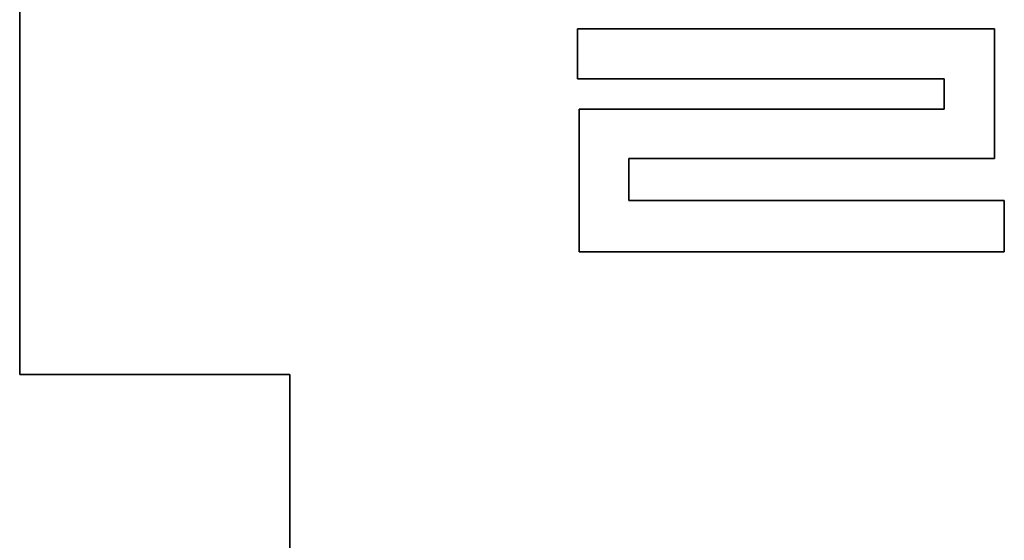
# Model space of a CAD drawing. Header units: inches. Extents: x 106 to 215, y -158 to -59.
# Tile 23 of 73: x 106 to 124, y -95 to -85. Entities that reach past the tile are written whole.
import ezdxf

# ---------------------------------------------------------------- set-up
doc = ezdxf.new("R2010")
doc.units = ezdxf.units.IN
doc.header["$MEASUREMENT"] = 0
doc.layers.add('_U+B808_U+C774_U+C5B4 1', color=7, linetype='Continuous')

# ---------------------------------------------------------------- blocks, each defined once
blk = doc.blocks.new('block 894')
at = {"layer": '_U+B808_U+C774_U+C5B4 1', "color": 250, "lineweight": 25, "true_color": 0x333333}
for points in [[(124.085, -88.299), (117.136, -88.299)], [(117.136, -88.299), (124.085, -88.299)], [(124.085, -88.299), (124.085, -88.299)], [(124.085, -88.299), (124.085, -88.299)]]:
    blk.add_lwpolyline(points, dxfattribs=at)
blk = doc.blocks.new('block 895')
at = {"layer": '_U+B808_U+C774_U+C5B4 1', "color": 250, "lineweight": 25, "true_color": 0x333333}
for points in [[(124.085, -88.299), (117.136, -88.299)], [(124.085, -88.299), (117.136, -88.299)], [(117.136, -88.299), (117.136, -88.299)], [(117.136, -88.299), (117.136, -88.299)]]:
    blk.add_lwpolyline(points, dxfattribs=at)
blk = doc.blocks.new('block 896')
at = {"layer": '_U+B808_U+C774_U+C5B4 1', "color": 250, "lineweight": 25, "true_color": 0x333333}
for points in [[(117.136, -88.299), (117.136, -87.519)], [(117.136, -87.519), (117.136, -88.299)], [(117.136, -88.299), (117.136, -88.299)], [(117.136, -88.299), (117.136, -88.299)]]:
    blk.add_lwpolyline(points, dxfattribs=at)
blk = doc.blocks.new('block 897')
at = {"layer": '_U+B808_U+C774_U+C5B4 1', "color": 250, "lineweight": 25, "true_color": 0x333333}
for points in [[(117.136, -88.299), (117.136, -87.519)], [(117.136, -88.299), (117.136, -87.519)], [(117.136, -87.519), (117.136, -87.519)], [(117.136, -87.519), (117.136, -87.519)]]:
    blk.add_lwpolyline(points, dxfattribs=at)
blk = doc.blocks.new('block 898')
at = {"layer": '_U+B808_U+C774_U+C5B4 1', "color": 250, "lineweight": 25, "true_color": 0x333333}
for points in [[(117.136, -87.519), (123.904, -87.519)], [(117.136, -87.519), (117.136, -87.519)], [(123.904, -87.519), (117.136, -87.519)], [(117.136, -87.519), (117.136, -87.519)]]:
    blk.add_lwpolyline(points, dxfattribs=at)
blk = doc.blocks.new('block 899')
at = {"layer": '_U+B808_U+C774_U+C5B4 1', "color": 250, "lineweight": 25, "true_color": 0x333333}
for points in [[(117.136, -87.519), (123.904, -87.519)], [(117.136, -87.519), (123.904, -87.519)], [(123.904, -87.519), (123.904, -87.519)], [(123.904, -87.519), (123.904, -87.519)]]:
    blk.add_lwpolyline(points, dxfattribs=at)
blk = doc.blocks.new('block 900')
at = {"layer": '_U+B808_U+C774_U+C5B4 1', "color": 250, "lineweight": 25, "true_color": 0x333333}
for points in [[(123.904, -87.519), (123.904, -85.117)], [(123.904, -85.117), (123.904, -87.519)], [(123.904, -87.519), (123.904, -87.519)], [(123.904, -87.519), (123.904, -87.519)]]:
    blk.add_lwpolyline(points, dxfattribs=at)
blk = doc.blocks.new('block 901')
at = {"layer": '_U+B808_U+C774_U+C5B4 1', "color": 250, "lineweight": 25, "true_color": 0x333333}
for points in [[(123.904, -87.519), (123.904, -85.117)], [(123.904, -87.519), (123.904, -85.117)], [(123.904, -85.117), (123.904, -85.117)], [(123.904, -85.117), (123.904, -85.117)]]:
    blk.add_lwpolyline(points, dxfattribs=at)
blk = doc.blocks.new('block 902')
at = {"layer": '_U+B808_U+C774_U+C5B4 1', "color": 250, "lineweight": 25, "true_color": 0x333333}
for points in [[(123.904, -85.117), (116.187, -85.117)], [(116.187, -85.117), (123.904, -85.117)], [(123.904, -85.117), (123.904, -85.117)], [(123.904, -85.117), (123.904, -85.117)]]:
    blk.add_lwpolyline(points, dxfattribs=at)
blk = doc.blocks.new('block 903')
at = {"layer": '_U+B808_U+C774_U+C5B4 1', "color": 250, "lineweight": 25, "true_color": 0x333333}
for points in [[(123.904, -85.117), (116.187, -85.117)], [(123.904, -85.117), (116.187, -85.117)], [(116.187, -85.117), (116.187, -85.117)], [(116.187, -85.117), (116.187, -85.117)]]:
    blk.add_lwpolyline(points, dxfattribs=at)
blk = doc.blocks.new('block 904')
at = {"layer": '_U+B808_U+C774_U+C5B4 1', "color": 250, "lineweight": 25, "true_color": 0x333333}
for points in [[(116.187, -85.117), (116.187, -86.043)], [(116.187, -85.117), (116.187, -85.117)], [(116.187, -86.043), (116.187, -85.117)], [(116.187, -85.117), (116.187, -85.117)]]:
    blk.add_lwpolyline(points, dxfattribs=at)
blk = doc.blocks.new('block 905')
at = {"layer": '_U+B808_U+C774_U+C5B4 1', "color": 250, "lineweight": 25, "true_color": 0x333333}
for points in [[(116.187, -85.117), (116.187, -86.043)], [(116.187, -85.117), (116.187, -86.043)], [(116.187, -86.043), (116.187, -86.043)], [(116.187, -86.043), (116.187, -86.043)]]:
    blk.add_lwpolyline(points, dxfattribs=at)
blk = doc.blocks.new('block 1851')
at = {"layer": '_U+B808_U+C774_U+C5B4 1', "color": 250, "lineweight": 25, "true_color": 0x333333}
for points in [[(116.187, -86.043), (122.972, -86.043)], [(116.187, -86.043), (116.187, -86.043)], [(122.972, -86.043), (116.187, -86.043)], [(116.187, -86.043), (116.187, -86.043)]]:
    blk.add_lwpolyline(points, dxfattribs=at)
blk = doc.blocks.new('block 1852')
at = {"layer": '_U+B808_U+C774_U+C5B4 1', "color": 250, "lineweight": 25, "true_color": 0x333333}
for points in [[(116.187, -86.043), (122.972, -86.043)], [(116.187, -86.043), (122.972, -86.043)], [(122.972, -86.043), (122.972, -86.043)], [(122.972, -86.043), (122.972, -86.043)]]:
    blk.add_lwpolyline(points, dxfattribs=at)
blk = doc.blocks.new('block 1853')
at = {"layer": '_U+B808_U+C774_U+C5B4 1', "color": 250, "lineweight": 25, "true_color": 0x333333}
for points in [[(122.972, -86.043), (122.972, -86.605)], [(122.972, -86.043), (122.972, -86.043)], [(122.972, -86.605), (122.972, -86.043)], [(122.972, -86.043), (122.972, -86.043)]]:
    blk.add_lwpolyline(points, dxfattribs=at)
blk = doc.blocks.new('block 1854')
at = {"layer": '_U+B808_U+C774_U+C5B4 1', "color": 250, "lineweight": 25, "true_color": 0x333333}
for points in [[(122.972, -86.043), (122.972, -86.605)], [(122.972, -86.043), (122.972, -86.605)], [(122.972, -86.605), (122.972, -86.605)], [(122.972, -86.605), (122.972, -86.605)]]:
    blk.add_lwpolyline(points, dxfattribs=at)
blk = doc.blocks.new('block 1855')
at = {"layer": '_U+B808_U+C774_U+C5B4 1', "color": 250, "lineweight": 25, "true_color": 0x333333}
for points in [[(122.972, -86.605), (116.216, -86.605)], [(116.216, -86.605), (122.972, -86.605)], [(122.972, -86.605), (122.972, -86.605)], [(122.972, -86.605), (122.972, -86.605)]]:
    blk.add_lwpolyline(points, dxfattribs=at)
blk = doc.blocks.new('block 1856')
at = {"layer": '_U+B808_U+C774_U+C5B4 1', "color": 250, "lineweight": 25, "true_color": 0x333333}
for points in [[(122.972, -86.605), (116.216, -86.605)], [(122.972, -86.605), (116.216, -86.605)], [(116.216, -86.605), (116.216, -86.605)], [(116.216, -86.605), (116.216, -86.605)]]:
    blk.add_lwpolyline(points, dxfattribs=at)
blk = doc.blocks.new('block 1857')
at = {"layer": '_U+B808_U+C774_U+C5B4 1', "color": 250, "lineweight": 25, "true_color": 0x333333}
for points in [[(116.216, -86.605), (116.216, -89.248)], [(116.216, -86.605), (116.216, -86.605)], [(116.216, -89.248), (116.216, -86.605)], [(116.216, -86.605), (116.216, -86.605)]]:
    blk.add_lwpolyline(points, dxfattribs=at)
blk = doc.blocks.new('block 1858')
at = {"layer": '_U+B808_U+C774_U+C5B4 1', "color": 250, "lineweight": 25, "true_color": 0x333333}
for points in [[(116.216, -86.605), (116.216, -89.248)], [(116.216, -86.605), (116.216, -89.248)], [(116.216, -89.248), (116.216, -89.248)], [(116.216, -89.248), (116.216, -89.248)]]:
    blk.add_lwpolyline(points, dxfattribs=at)
blk = doc.blocks.new('block 1859')
at = {"layer": '_U+B808_U+C774_U+C5B4 1', "color": 250, "lineweight": 25, "true_color": 0x333333}
for points in [[(116.216, -89.248), (124.085, -89.248)], [(116.216, -89.248), (116.216, -89.248)], [(124.085, -89.248), (116.216, -89.248)], [(116.216, -89.248), (116.216, -89.248)]]:
    blk.add_lwpolyline(points, dxfattribs=at)
blk = doc.blocks.new('block 1860')
at = {"layer": '_U+B808_U+C774_U+C5B4 1', "color": 250, "lineweight": 25, "true_color": 0x333333}
for points in [[(116.216, -89.248), (124.085, -89.248)], [(116.216, -89.248), (124.085, -89.248)], [(124.085, -89.248), (124.085, -89.248)], [(124.085, -89.248), (124.085, -89.248)]]:
    blk.add_lwpolyline(points, dxfattribs=at)
blk = doc.blocks.new('block 1861')
at = {"layer": '_U+B808_U+C774_U+C5B4 1', "color": 250, "lineweight": 25, "true_color": 0x333333}
for points in [[(124.085, -89.248), (124.085, -88.299)], [(124.085, -88.299), (124.085, -89.248)], [(124.085, -89.248), (124.085, -89.248)], [(124.085, -89.248), (124.085, -89.248)]]:
    blk.add_lwpolyline(points, dxfattribs=at)
blk = doc.blocks.new('block 1862')
at = {"layer": '_U+B808_U+C774_U+C5B4 1', "color": 250, "lineweight": 25, "true_color": 0x333333}
for points in [[(124.085, -89.248), (124.085, -88.299)], [(124.085, -89.248), (124.085, -88.299)], [(124.085, -88.299), (124.085, -88.299)], [(124.085, -88.299), (124.085, -88.299)]]:
    blk.add_lwpolyline(points, dxfattribs=at)
blk = doc.blocks.new('block 2259')
at = {"layer": '_U+B808_U+C774_U+C5B4 1', "color": 250, "lineweight": 25, "true_color": 0x333333}
for points in [[(110.866, -124.518), (110.866, -91.518)], [(110.866, -91.518), (110.866, -124.518)]]:
    blk.add_lwpolyline(points, dxfattribs=at)
blk = doc.blocks.new('block 2262')
at = {"layer": '_U+B808_U+C774_U+C5B4 1', "color": 250, "lineweight": 25, "true_color": 0x333333}
for points in [[(110.866, -91.518), (105.866, -91.518)], [(105.866, -91.518), (110.866, -91.518)], [(110.866, -91.518), (110.866, -91.518)], [(110.866, -91.518), (110.866, -91.518)]]:
    blk.add_lwpolyline(points, dxfattribs=at)
blk = doc.blocks.new('block 2263')
at = {"layer": '_U+B808_U+C774_U+C5B4 1', "color": 250, "lineweight": 25, "true_color": 0x333333}
for points in [[(105.866, -91.518), (105.866, -75.018)], [(105.866, -75.018), (105.866, -91.518)], [(105.866, -91.518), (105.866, -91.518)], [(105.866, -91.518), (105.866, -91.518)]]:
    blk.add_lwpolyline(points, dxfattribs=at)
blk = doc.blocks.new('block 2')
at = {"layer": '_U+B808_U+C774_U+C5B4 1'}
for name in ['block 2263', 'block 902', 'block 903', 'block 904', 'block 905', 'block 900', 'block 901', 'block 1851', 'block 1852', 'block 1853', 'block 1854', 'block 1855', 'block 1856', 'block 1857', 'block 1858', 'block 896', 'block 897', 'block 898', 'block 899', 'block 894', 'block 895', 'block 1861', 'block 1862', 'block 1859', 'block 1860', 'block 2262', 'block 2259']:
    blk.add_blockref(name, (0, 0), dxfattribs=at)

msp = doc.modelspace()

# ---------------------------------------------------------------- block references
at = {"layer": '_U+B808_U+C774_U+C5B4 1'}
msp.add_blockref('block 2', (0, 0), dxfattribs=at)

doc.saveas('drawing.dxf')
